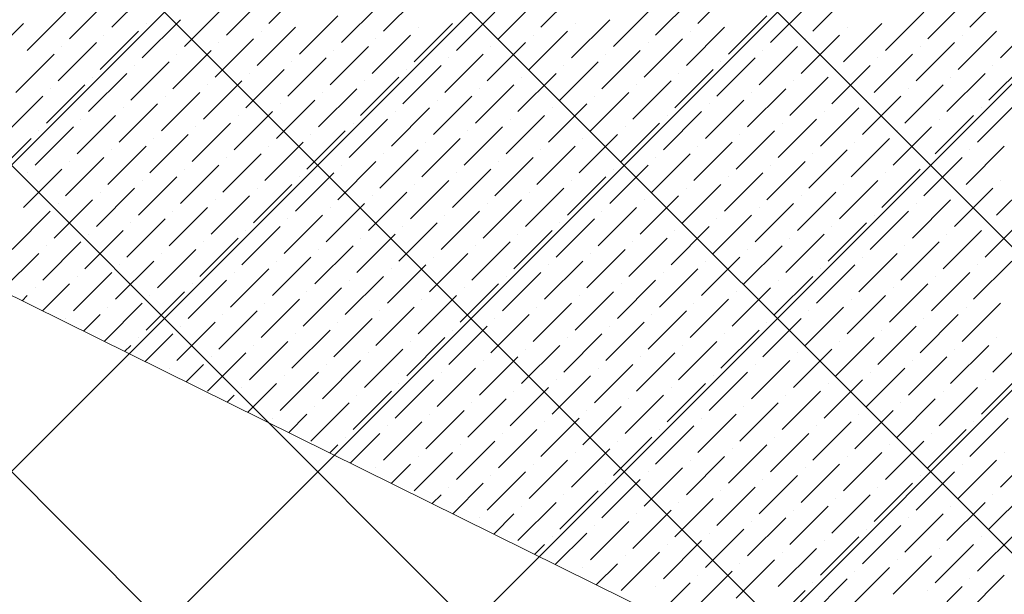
# Model space of a CAD drawing. Header units: millimetres. Extents: x -150 to 17700, y -24664 to 13830.
# Tile 26 of 58: x 4606 to 5742, y 9758 to 10421. Entities that reach past the tile are written whole.
import ezdxf

# ---------------------------------------------------------------- set-up
doc = ezdxf.new("R2010")
doc.units = ezdxf.units.MM
doc.header["$MEASUREMENT"] = 0
doc.layers.get('0').update_dxf_attribs({"lineweight": 5})
doc.layers.add('RCP XREF$0$A-CEILING-01', color=9, linetype='Continuous', lineweight=0, true_color=0x808080)
doc.layers.add('RCP XREF$0$A-CELING ELEMENT', color=9, linetype='Continuous', lineweight=0, true_color=0x808080)

# ---------------------------------------------------------------- blocks, each defined once
blk = doc.blocks.new('RCP XREF')
at = {"layer": 'RCP XREF$0$A-CEILING-01', "color": 8, "linetype": 'Continuous', "lineweight": 0, "true_color": 0x808080}
for p, q in [((200, 5856.9), (7723.1, 13380)), ((200, 5149.7), (8430.3, 13380)), ((200, 4796.2), (8783.8, 13380)), ((277.4, 4520), (9137.4, 13380)), ((6077.3, 8418.4), (1115.7, 13380)), ((10776, 4073.3), (1469.2, 13380)), ((5890.1, 9312.7), (1822.8, 13380)), ((11129.5, 4426.8), (2176.3, 13380)), ((10834.4, 5075.5), (2529.9, 13380)), ((200, 5503.3), (5890.1, 11193.4))]:
    blk.add_line(p, q, dxfattribs=at)
at = {"layer": 'RCP XREF$0$A-CELING ELEMENT', "color": 8, "linetype": 'Continuous', "lineweight": 0, "true_color": 0x808080, "transparency": 33554687}
for p, q in [((4893.3, 10416.6), (4937.4, 10460.8)), ((5388.2, 10416.6), (5432.4, 10460.8)), ((4712.1, 10412.2), (4756.3, 10456.3)), ((5025.8, 10407.7), (5070, 10451.9)), ((5207, 10412.2), (5251.2, 10456.3)), ((5520.8, 10407.7), (5565, 10451.9)), ((5702, 10412.2), (5746.2, 10456.3)), ((4663.4, 10398.9), (4707.6, 10443.1)), ((4844.6, 10403.3), (4888.8, 10447.5)), ((4977.2, 10394.5), (5021.4, 10438.7)), ((5158.4, 10398.9), (5202.6, 10443.1)), ((5339.6, 10403.3), (5383.8, 10447.5)), ((5472.2, 10394.5), (5516.4, 10438.7)), ((5653.4, 10398.9), (5697.6, 10443.1)), ((4614.8, 10385.6), (4659, 10429.8)), ((4796, 10390.1), (4840.2, 10434.3)), ((5109.8, 10385.6), (5154, 10429.8)), ((5291, 10390.1), (5335.2, 10434.3)), ((5604.8, 10385.6), (5649, 10429.8)), ((4566.2, 10372.4), (4610.4, 10416.6)), ((4747.4, 10376.8), (4791.6, 10421)), ((4751.8, 10416.6), (4751.8, 10416.6)), ((4928.6, 10381.2), (4972.8, 10425.4)), ((5061.2, 10372.4), (5105.4, 10416.6)), ((5242.4, 10376.8), (5286.6, 10421)), ((5246.8, 10416.6), (5246.8, 10416.6)), ((5423.6, 10381.2), (5467.8, 10425.4)), ((5556.2, 10372.4), (5600.4, 10416.6)), ((5737.4, 10376.8), (5781.6, 10421)), ((4698.8, 10363.5), (4743, 10407.7)), ((4880, 10368), (4924.2, 10412.2)), ((4884.4, 10407.7), (4884.4, 10407.7)), ((5065.6, 10412.2), (5065.6, 10412.2)), ((5193.8, 10363.5), (5238, 10407.7)), ((5375, 10368), (5419.2, 10412.2)), ((5379.4, 10407.7), (5379.4, 10407.7)), ((5560.6, 10412.2), (5560.6, 10412.2)), ((5688.7, 10363.5), (5732.9, 10407.7)), ((4650.2, 10350.3), (4694.4, 10394.5)), ((4703.2, 10403.3), (4703.2, 10403.3)), ((4831.4, 10354.7), (4875.6, 10398.9)), ((4835.8, 10394.5), (4835.8, 10394.5)), ((5012.6, 10359.1), (5056.8, 10403.3)), ((5017, 10398.9), (5017, 10398.9)), ((5145.2, 10350.3), (5189.4, 10394.5)), ((5198.2, 10403.3), (5198.2, 10403.3)), ((5326.4, 10354.7), (5370.6, 10398.9)), ((5330.8, 10394.5), (5330.8, 10394.5)), ((5507.6, 10359.1), (5551.7, 10403.3)), ((5512, 10398.9), (5512, 10398.9)), ((5640.1, 10350.3), (5684.3, 10394.5)), ((5693.2, 10403.3), (5693.2, 10403.3)), ((4601.6, 10337), (4645.8, 10381.2)), ((4654.6, 10390.1), (4654.6, 10390.1)), ((4782.8, 10341.4), (4827, 10385.6)), ((4787.2, 10381.2), (4787.2, 10381.2)), ((4964, 10345.9), (5008.2, 10390.1)), ((4968.4, 10385.6), (4968.4, 10385.6)), ((5096.5, 10337), (5140.7, 10381.2)), ((5149.6, 10390.1), (5149.6, 10390.1)), ((5277.7, 10341.4), (5321.9, 10385.6)), ((5282.2, 10381.2), (5282.2, 10381.2)), ((5458.9, 10345.9), (5503.1, 10390.1)), ((5463.4, 10385.6), (5463.4, 10385.6)), ((5591.5, 10337), (5635.7, 10381.2)), ((5644.6, 10390.1), (5644.6, 10390.1)), ((4734.2, 10328.2), (4778.3, 10372.4)), ((4915.4, 10332.6), (4959.5, 10376.8)), ((4919.8, 10372.4), (4919.8, 10372.4)), ((5101, 10376.8), (5101, 10376.8)), ((5229.1, 10328.2), (5273.3, 10372.4)), ((5410.3, 10332.6), (5454.5, 10376.8)), ((5414.7, 10372.4), (5414.7, 10372.4)), ((5595.9, 10376.8), (5595.9, 10376.8)), ((5724.1, 10328.2), (5768.3, 10372.4)), ((4685.5, 10314.9), (4729.7, 10359.1)), ((4738.6, 10368), (4738.6, 10368)), ((4866.7, 10319.3), (4910.9, 10363.5)), ((4871.2, 10359.1), (4871.2, 10359.1)), ((5047.9, 10323.8), (5092.1, 10368)), ((5052.4, 10363.5), (5052.4, 10363.5)), ((5180.5, 10314.9), (5224.7, 10359.1)), ((5233.5, 10368), (5233.5, 10368)), ((5361.7, 10319.3), (5405.9, 10363.5)), ((5366.1, 10359.1), (5366.1, 10359.1)), ((5542.9, 10323.8), (5587.1, 10368)), ((5547.3, 10363.5), (5547.3, 10363.5)), ((5675.5, 10314.9), (5719.7, 10359.1)), ((5728.5, 10368), (5728.5, 10368)), ((4690, 10354.7), (4690, 10354.7)), ((4818.1, 10306.1), (4862.3, 10350.3)), ((4999.3, 10310.5), (5043.5, 10354.7)), ((5003.7, 10350.3), (5003.7, 10350.3)), ((5184.9, 10354.7), (5184.9, 10354.7)), ((5313.1, 10306.1), (5357.3, 10350.3)), ((5494.3, 10310.5), (5538.5, 10354.7)), ((5498.7, 10350.3), (5498.7, 10350.3)), ((5679.9, 10354.7), (5679.9, 10354.7)), ((4636.9, 10301.7), (4681.1, 10345.9)), ((4641.3, 10341.4), (4641.3, 10341.4)), ((4769.5, 10292.8), (4813.7, 10337)), ((4822.5, 10345.9), (4822.5, 10345.9)), ((4950.7, 10297.2), (4994.9, 10341.4)), ((4955.1, 10337), (4955.1, 10337)), ((5131.9, 10301.7), (5176.1, 10345.9)), ((5136.3, 10341.4), (5136.3, 10341.4)), ((5264.5, 10292.8), (5308.7, 10337)), ((5317.5, 10345.9), (5317.5, 10345.9)), ((5445.7, 10297.2), (5489.9, 10341.4)), ((5450.1, 10337), (5450.1, 10337)), ((5626.9, 10301.7), (5671.1, 10345.9)), ((5631.3, 10341.4), (5631.3, 10341.4)), ((4588.3, 10288.4), (4632.5, 10332.6)), ((4773.9, 10332.6), (4773.9, 10332.6)), ((4902.1, 10284), (4946.3, 10328.2)), ((5083.3, 10288.4), (5127.5, 10332.6)), ((5087.7, 10328.2), (5087.7, 10328.2)), ((5268.9, 10332.6), (5268.9, 10332.6)), ((5397.1, 10284), (5441.3, 10328.2)), ((5578.3, 10288.4), (5622.5, 10332.6)), ((5582.7, 10328.2), (5582.7, 10328.2)), ((4720.9, 10279.6), (4765.1, 10323.8)), ((4725.3, 10319.3), (4725.3, 10319.3)), ((4853.5, 10270.7), (4897.7, 10314.9)), ((4906.5, 10323.8), (4906.5, 10323.8)), ((5034.7, 10275.2), (5078.9, 10319.3)), ((5039.1, 10314.9), (5039.1, 10314.9)), ((5215.9, 10279.6), (5260.1, 10323.8)), ((5220.3, 10319.3), (5220.3, 10319.3)), ((5348.5, 10270.7), (5392.6, 10314.9)), ((5401.5, 10323.8), (5401.5, 10323.8)), ((5529.6, 10275.2), (5573.8, 10319.3)), ((5534.1, 10314.9), (5534.1, 10314.9)), ((5710.8, 10279.6), (5755, 10323.8)), ((5715.3, 10319.3), (5715.3, 10319.3)), ((4672.3, 10266.3), (4716.5, 10310.5)), ((4676.7, 10306.1), (4676.7, 10306.1)), ((4804.9, 10257.5), (4849.1, 10301.7)), ((4857.9, 10310.5), (4857.9, 10310.5)), ((4986.1, 10261.9), (5030.3, 10306.1)), ((4990.5, 10301.7), (4990.5, 10301.7)), ((5167.3, 10266.3), (5211.5, 10310.5)), ((5171.7, 10306.1), (5171.7, 10306.1)), ((5299.8, 10257.5), (5344, 10301.7)), ((5352.9, 10310.5), (5352.9, 10310.5)), ((5481, 10261.9), (5525.2, 10306.1)), ((5485.5, 10301.7), (5485.5, 10301.7)), ((5662.2, 10266.3), (5706.4, 10310.5)), ((5666.7, 10306.1), (5666.7, 10306.1)), ((4623.7, 10253.1), (4667.9, 10297.2)), ((4628.1, 10292.8), (4628.1, 10292.8)), ((4809.3, 10297.2), (4809.3, 10297.2)), ((4937.4, 10248.6), (4981.6, 10292.8)), ((5118.6, 10253.1), (5162.8, 10297.2)), ((5123.1, 10292.8), (5123.1, 10292.8)), ((5304.3, 10297.2), (5304.3, 10297.2)), ((5432.4, 10248.6), (5476.6, 10292.8)), ((5613.6, 10253.1), (5657.8, 10297.2)), ((5618, 10292.8), (5618, 10292.8)), ((4575.1, 10239.8), (4619.2, 10284)), ((4756.3, 10244.2), (4800.4, 10288.4)), ((4760.7, 10284), (4760.7, 10284)), ((4888.8, 10235.4), (4933, 10279.6)), ((4941.9, 10288.4), (4941.9, 10288.4)), ((5070, 10239.8), (5114.2, 10284)), ((5074.4, 10279.6), (5074.4, 10279.6)), ((5251.2, 10244.2), (5295.4, 10288.4)), ((5255.6, 10284), (5255.6, 10284)), ((5383.8, 10235.4), (5428, 10279.6)), ((5436.8, 10288.4), (5436.8, 10288.4)), ((5565, 10239.8), (5609.2, 10284)), ((5569.4, 10279.6), (5569.4, 10279.6)), ((4707.6, 10231), (4751.8, 10275.2)), ((4712.1, 10270.7), (4712.1, 10270.7)), ((4893.3, 10275.2), (4893.3, 10275.2)), ((5021.4, 10226.5), (5065.6, 10270.7)), ((5202.6, 10231), (5246.8, 10275.2)), ((5207, 10270.7), (5207, 10270.7)), ((5388.2, 10275.2), (5388.2, 10275.2)), ((5516.4, 10226.5), (5560.6, 10270.7)), ((5697.6, 10231), (5741.8, 10275.2)), ((5702, 10270.7), (5702, 10270.7)), ((4659, 10217.7), (4703.2, 10261.9)), ((4663.4, 10257.5), (4663.4, 10257.5)), ((4840.2, 10222.1), (4884.4, 10266.3)), ((4844.6, 10261.9), (4844.6, 10261.9)), ((4972.8, 10213.3), (5017, 10257.5)), ((5025.8, 10266.3), (5025.8, 10266.3)), ((5154, 10217.7), (5198.2, 10261.9)), ((5158.4, 10257.5), (5158.4, 10257.5)), ((5335.2, 10222.1), (5379.4, 10266.3)), ((5339.6, 10261.9), (5339.6, 10261.9)), ((5467.8, 10213.3), (5512, 10257.5)), ((5520.8, 10266.3), (5520.8, 10266.3)), ((5649, 10217.7), (5693.2, 10261.9)), ((5653.4, 10257.5), (5653.4, 10257.5)), ((4610.4, 10204.4), (4654.6, 10248.6)), ((4791.6, 10208.9), (4835.8, 10253.1)), ((4796, 10248.6), (4796, 10248.6)), ((4977.2, 10253.1), (4977.2, 10253.1)), ((5105.4, 10204.4), (5149.6, 10248.6)), ((5286.6, 10208.9), (5330.8, 10253.1)), ((5291, 10248.6), (5291, 10248.6)), ((5472.2, 10253.1), (5472.2, 10253.1)), ((5600.4, 10204.4), (5644.6, 10248.6)), ((4614.8, 10244.2), (4614.8, 10244.2)), ((4743, 10195.6), (4787.2, 10239.8)), ((4747.4, 10235.4), (4747.4, 10235.4)), ((4924.2, 10200), (4968.4, 10244.2)), ((4928.6, 10239.8), (4928.6, 10239.8)), ((5056.8, 10191.2), (5101, 10235.4)), ((5109.8, 10244.2), (5109.8, 10244.2)), ((5238, 10195.6), (5282.2, 10239.8)), ((5242.4, 10235.4), (5242.4, 10235.4)), ((5419.2, 10200), (5463.4, 10244.2)), ((5423.6, 10239.8), (5423.6, 10239.8)), ((5551.7, 10191.2), (5595.9, 10235.4)), ((5604.8, 10244.2), (5604.8, 10244.2)), ((5732.9, 10195.6), (5777.1, 10239.8)), ((5737.4, 10235.4), (5737.4, 10235.4)), ((4694.4, 10182.3), (4738.6, 10226.5)), ((4698.8, 10222.1), (4698.8, 10222.1)), ((4875.6, 10186.8), (4919.8, 10231)), ((4880, 10226.5), (4880, 10226.5)), ((5008.2, 10177.9), (5052.4, 10222.1)), ((5061.2, 10231), (5061.2, 10231)), ((5189.4, 10182.3), (5233.5, 10226.5)), ((5193.8, 10222.1), (5193.8, 10222.1)), ((5370.6, 10186.8), (5414.7, 10231)), ((5375, 10226.5), (5375, 10226.5)), ((5503.1, 10177.9), (5547.3, 10222.1)), ((5556.2, 10231), (5556.2, 10231)), ((5684.3, 10182.3), (5728.5, 10226.5)), ((5688.7, 10222.1), (5688.7, 10222.1)), ((4645.8, 10169.1), (4690, 10213.3)), ((4827, 10173.5), (4871.2, 10217.7)), ((4831.4, 10213.3), (4831.4, 10213.3)), ((5012.6, 10217.7), (5012.6, 10217.7)), ((5140.7, 10169.1), (5184.9, 10213.3)), ((5321.9, 10173.5), (5366.1, 10217.7)), ((5326.4, 10213.3), (5326.4, 10213.3)), ((5507.6, 10217.7), (5507.6, 10217.7)), ((5635.7, 10169.1), (5679.9, 10213.3)), ((4597.2, 10155.8), (4641.3, 10200)), ((4650.2, 10208.9), (4650.2, 10208.9)), ((4778.3, 10160.2), (4822.5, 10204.4)), ((4782.8, 10200), (4782.8, 10200)), ((4959.5, 10164.7), (5003.7, 10208.9)), ((4964, 10204.4), (4964, 10204.4)), ((5092.1, 10155.8), (5136.3, 10200)), ((5145.2, 10208.9), (5145.2, 10208.9)), ((5273.3, 10160.2), (5317.5, 10204.4)), ((5277.7, 10200), (5277.7, 10200)), ((5454.5, 10164.7), (5498.7, 10208.9)), ((5458.9, 10204.4), (5458.9, 10204.4)), ((5587.1, 10155.8), (5631.3, 10200)), ((5640.1, 10208.9), (5640.1, 10208.9)), ((4729.7, 10147), (4773.9, 10191.2)), ((4910.9, 10151.4), (4955.1, 10195.6)), ((4915.4, 10191.2), (4915.4, 10191.2)), ((5096.5, 10195.6), (5096.5, 10195.6)), ((5224.7, 10147), (5268.9, 10191.2)), ((5405.9, 10151.4), (5450.1, 10195.6)), ((5410.3, 10191.2), (5410.3, 10191.2)), ((5591.5, 10195.6), (5591.5, 10195.6)), ((5719.7, 10147), (5763.9, 10191.2)), ((4681.1, 10133.7), (4725.3, 10177.9)), ((4734.2, 10186.8), (4734.2, 10186.8)), ((4862.3, 10138.2), (4906.5, 10182.3)), ((4866.7, 10177.9), (4866.7, 10177.9)), ((5043.5, 10142.6), (5087.7, 10186.8)), ((5047.9, 10182.3), (5047.9, 10182.3)), ((5176.1, 10133.7), (5220.3, 10177.9)), ((5229.1, 10186.8), (5229.1, 10186.8)), ((5357.3, 10138.2), (5401.5, 10182.3)), ((5361.7, 10177.9), (5361.7, 10177.9)), ((5538.5, 10142.6), (5582.7, 10186.8)), ((5542.9, 10182.3), (5542.9, 10182.3)), ((5671.1, 10133.7), (5715.3, 10177.9)), ((5724.1, 10186.8), (5724.1, 10186.8)), ((4685.5, 10173.5), (4685.5, 10173.5)), ((4813.7, 10124.9), (4857.9, 10169.1)), ((4994.9, 10129.3), (5039.1, 10173.5)), ((4999.3, 10169.1), (4999.3, 10169.1)), ((5180.5, 10173.5), (5180.5, 10173.5)), ((5308.7, 10124.9), (5352.9, 10169.1)), ((5489.9, 10129.3), (5534.1, 10173.5)), ((5494.3, 10169.1), (5494.3, 10169.1)), ((5675.5, 10173.5), (5675.5, 10173.5)), ((4632.5, 10120.5), (4676.7, 10164.7)), ((4636.9, 10160.2), (4636.9, 10160.2)), ((4765.1, 10111.6), (4809.3, 10155.8)), ((4818.1, 10164.7), (4818.1, 10164.7)), ((4946.3, 10116.1), (4990.5, 10160.2)), ((4950.7, 10155.8), (4950.7, 10155.8)), ((5127.5, 10120.5), (5171.7, 10164.7)), ((5131.9, 10160.2), (5131.9, 10160.2)), ((5260.1, 10111.6), (5304.3, 10155.8)), ((5313.1, 10164.7), (5313.1, 10164.7)), ((5441.3, 10116.1), (5485.5, 10160.2)), ((5445.7, 10155.8), (5445.7, 10155.8)), ((5622.5, 10120.5), (5666.7, 10164.7)), ((5626.9, 10160.2), (5626.9, 10160.2)), ((4585, 10108.4), (4628.1, 10151.4)), ((4769.5, 10151.4), (4769.5, 10151.4)), ((4897.7, 10102.8), (4941.9, 10147)), ((5078.9, 10107.2), (5123.1, 10151.4)), ((5083.3, 10147), (5083.3, 10147)), ((5264.5, 10151.4), (5264.5, 10151.4)), ((5392.6, 10102.8), (5436.8, 10147)), ((5573.8, 10107.2), (5618, 10151.4)), ((5578.3, 10147), (5578.3, 10147)), ((4716.5, 10098.4), (4760.7, 10142.6)), ((4720.9, 10138.2), (4720.9, 10138.2)), ((4849.1, 10089.5), (4893.3, 10133.7)), ((4902.1, 10142.6), (4902.1, 10142.6)), ((5030.3, 10094), (5074.4, 10138.2)), ((5034.7, 10133.7), (5034.7, 10133.7)), ((5211.5, 10098.4), (5255.6, 10142.6)), ((5215.9, 10138.2), (5215.9, 10138.2)), ((5344, 10089.5), (5388.2, 10133.7)), ((5397.1, 10142.6), (5397.1, 10142.6)), ((5525.2, 10094), (5569.4, 10138.2)), ((5529.6, 10133.7), (5529.6, 10133.7)), ((5706.4, 10098.4), (5750.6, 10142.6)), ((5710.8, 10138.2), (5710.8, 10138.2)), ((4667.9, 10085.1), (4712.1, 10129.3)), ((4672.3, 10124.9), (4672.3, 10124.9)), ((4800.4, 10076.3), (4844.6, 10120.5)), ((4853.5, 10129.3), (4853.5, 10129.3)), ((4981.6, 10080.7), (5025.8, 10124.9)), ((4986.1, 10120.5), (4986.1, 10120.5)), ((5162.8, 10085.1), (5207, 10129.3)), ((5167.3, 10124.9), (5167.3, 10124.9)), ((5295.4, 10076.3), (5339.6, 10120.5)), ((5348.5, 10129.3), (5348.5, 10129.3)), ((5476.6, 10080.7), (5520.8, 10124.9)), ((5481, 10120.5), (5481, 10120.5)), ((5657.8, 10085.1), (5702, 10129.3)), ((5662.2, 10124.9), (5662.2, 10124.9)), ((4623.7, 10111.6), (4623.7, 10111.6)), ((4632.4, 10085), (4663.4, 10116.1)), ((4804.9, 10116.1), (4804.9, 10116.1)), ((4933, 10067.4), (4977.2, 10111.6)), ((5114.2, 10071.9), (5158.4, 10116.1)), ((5118.6, 10111.6), (5118.6, 10111.6)), ((5299.8, 10116.1), (5299.8, 10116.1)), ((5428, 10067.4), (5472.2, 10111.6)), ((5609.2, 10071.9), (5653.4, 10116.1)), ((5613.6, 10111.6), (5613.6, 10111.6)), ((4608.7, 10096.7), (4614.8, 10102.8)), ((4751.8, 10063), (4796, 10107.2)), ((4756.3, 10102.8), (4756.3, 10102.8)), ((4884.4, 10054.2), (4928.6, 10098.4)), ((4937.4, 10107.2), (4937.4, 10107.2)), ((5065.6, 10058.6), (5109.8, 10102.8)), ((5070, 10098.4), (5070, 10098.4)), ((5246.8, 10063), (5291, 10107.2)), ((5251.2, 10102.8), (5251.2, 10102.8)), ((5379.4, 10054.2), (5423.6, 10098.4)), ((5432.4, 10107.2), (5432.4, 10107.2)), ((5560.6, 10058.6), (5604.8, 10102.8)), ((5565, 10098.4), (5565, 10098.4)), ((4703.3, 10049.9), (4747.4, 10094)), ((4707.6, 10089.5), (4707.6, 10089.5)), ((4888.8, 10094), (4888.8, 10094)), ((5017, 10045.3), (5061.2, 10089.5)), ((5198.2, 10049.8), (5242.4, 10094)), ((5202.6, 10089.5), (5202.6, 10089.5)), ((5383.8, 10094), (5383.8, 10094)), ((5512, 10045.3), (5556.2, 10089.5)), ((5693.2, 10049.8), (5737.4, 10094)), ((5697.6, 10089.5), (5697.6, 10089.5)), ((4659, 10076.3), (4659, 10076.3)), ((4679.7, 10061.6), (4698.8, 10080.7)), ((4835.8, 10040.9), (4880, 10085.1)), ((4840.2, 10080.7), (4840.2, 10080.7)), ((4968.4, 10032.1), (5012.6, 10076.3)), ((5021.4, 10085.1), (5021.4, 10085.1)), ((5149.6, 10036.5), (5193.8, 10080.7)), ((5154, 10076.3), (5154, 10076.3)), ((5330.8, 10040.9), (5375, 10085.1)), ((5335.2, 10080.7), (5335.2, 10080.7)), ((5463.4, 10032.1), (5507.6, 10076.3)), ((5516.4, 10085.1), (5516.4, 10085.1)), ((5644.6, 10036.5), (5688.7, 10080.7)), ((5649, 10076.3), (5649, 10076.3)), ((4787.2, 10027.7), (4831.4, 10071.9)), ((4791.6, 10067.4), (4791.6, 10067.4)), ((4972.8, 10071.9), (4972.8, 10071.9)), ((5101, 10023.2), (5145.2, 10067.4)), ((5282.2, 10027.7), (5326.4, 10071.9)), ((5286.6, 10067.4), (5286.6, 10067.4)), ((5467.8, 10071.9), (5467.8, 10071.9)), ((5595.9, 10023.2), (5640.1, 10067.4)), ((4743, 10054.2), (4743, 10054.2)), ((4750.6, 10026.5), (4782.8, 10058.6)), ((4919.8, 10018.8), (4964, 10063)), ((4924.2, 10058.6), (4924.2, 10058.6)), ((5052.4, 10010), (5096.5, 10054.2)), ((5105.4, 10063), (5105.4, 10063)), ((5233.5, 10014.4), (5277.7, 10058.6)), ((5238, 10054.2), (5238, 10054.2)), ((5414.7, 10018.8), (5458.9, 10063)), ((5419.2, 10058.6), (5419.2, 10058.6)), ((5547.3, 10010), (5591.5, 10054.2)), ((5600.4, 10063), (5600.4, 10063)), ((5728.5, 10014.4), (5772.7, 10058.6)), ((5732.9, 10054.2), (5732.9, 10054.2)), ((4727, 10038.2), (4734.2, 10045.3)), ((4871.2, 10005.6), (4915.4, 10049.8)), ((4875.6, 10045.3), (4875.6, 10045.3)), ((5003.7, 9996.7), (5047.9, 10040.9)), ((5056.8, 10049.8), (5056.8, 10049.8)), ((5184.9, 10001.1), (5229.1, 10045.3)), ((5189.4, 10040.9), (5189.4, 10040.9)), ((5366.1, 10005.6), (5410.3, 10049.8)), ((5370.6, 10045.3), (5370.6, 10045.3)), ((5498.7, 9996.7), (5542.9, 10040.9)), ((5551.7, 10049.8), (5551.7, 10049.8)), ((5679.9, 10001.1), (5724.1, 10045.3)), ((5684.3, 10040.9), (5684.3, 10040.9)), ((4822.5, 9992.3), (4866.7, 10036.5)), ((4827, 10032.1), (4827, 10032.1)), ((5008.2, 10036.5), (5008.2, 10036.5)), ((5136.3, 9987.9), (5180.5, 10032.1)), ((5317.5, 9992.3), (5361.7, 10036.5)), ((5321.9, 10032.1), (5321.9, 10032.1)), ((5503.1, 10036.5), (5503.1, 10036.5)), ((5631.3, 9987.9), (5675.5, 10032.1)), ((4778.3, 10018.8), (4778.3, 10018.8)), ((4798, 10003.1), (4818.1, 10023.2)), ((4955.1, 9983.5), (4999.3, 10027.7)), ((4959.5, 10023.2), (4959.5, 10023.2)), ((5087.7, 9974.6), (5131.9, 10018.8)), ((5140.7, 10027.7), (5140.7, 10027.7)), ((5268.9, 9979.1), (5313.1, 10023.2)), ((5273.3, 10018.8), (5273.3, 10018.8)), ((5450.1, 9983.5), (5494.3, 10027.7)), ((5454.5, 10023.2), (5454.5, 10023.2)), ((5582.7, 9974.6), (5626.9, 10018.8)), ((5635.7, 10027.7), (5635.7, 10027.7)), ((4906.5, 9970.2), (4950.7, 10014.4)), ((4910.9, 10010), (4910.9, 10010)), ((5092.1, 10014.4), (5092.1, 10014.4)), ((5220.3, 9965.8), (5264.5, 10010)), ((5401.5, 9970.2), (5445.7, 10014.4)), ((5405.9, 10010), (5405.9, 10010)), ((5587.1, 10014.4), (5587.1, 10014.4)), ((5715.3, 9965.8), (5759.5, 10010)), ((4862.3, 9996.7), (4862.3, 9996.7)), ((4868.9, 9968), (4902.1, 10001.1)), ((5039.1, 9961.4), (5083.3, 10005.6)), ((5043.5, 10001.1), (5043.5, 10001.1)), ((5171.7, 9952.5), (5215.9, 9996.7)), ((5224.7, 10005.6), (5224.7, 10005.6)), ((5352.9, 9957), (5397.1, 10001.1)), ((5357.3, 9996.7), (5357.3, 9996.7)), ((5534.1, 9961.4), (5578.3, 10005.6)), ((5538.5, 10001.1), (5538.5, 10001.1)), ((5666.7, 9952.5), (5710.8, 9996.7)), ((5719.7, 10005.6), (5719.7, 10005.6)), ((4845.3, 9979.7), (4853.5, 9987.9)), ((4990.5, 9948.1), (5034.7, 9992.3)), ((4994.9, 9987.9), (4994.9, 9987.9)), ((5176.1, 9992.3), (5176.1, 9992.3)), ((5304.3, 9943.7), (5348.5, 9987.9)), ((5485.5, 9948.1), (5529.6, 9992.3)), ((5489.9, 9987.9), (5489.9, 9987.9)), ((5671.1, 9992.3), (5671.1, 9992.3)), ((4941.9, 9934.9), (4986.1, 9979.1)), ((4946.3, 9974.6), (4946.3, 9974.6)), ((5123.1, 9939.3), (5167.3, 9983.5)), ((5127.5, 9979.1), (5127.5, 9979.1)), ((5255.6, 9930.4), (5299.8, 9974.6)), ((5308.7, 9983.5), (5308.7, 9983.5)), ((5436.8, 9934.9), (5481, 9979.1)), ((5441.3, 9974.6), (5441.3, 9974.6)), ((5618, 9939.3), (5662.2, 9983.5)), ((5622.5, 9979.1), (5622.5, 9979.1)), ((4897.7, 9961.4), (4897.7, 9961.4)), ((4916.3, 9944.6), (4937.4, 9965.8)), ((5074.4, 9926), (5118.6, 9970.2)), ((5078.9, 9965.8), (5078.9, 9965.8)), ((5207, 9917.2), (5251.2, 9961.4)), ((5260.1, 9970.2), (5260.1, 9970.2)), ((5388.2, 9921.6), (5432.4, 9965.8)), ((5392.6, 9961.4), (5392.6, 9961.4)), ((5569.4, 9926), (5613.6, 9970.2)), ((5573.8, 9965.8), (5573.8, 9965.8)), ((5702, 9917.2), (5746.2, 9961.4)), ((5025.8, 9912.8), (5070, 9957)), ((5030.3, 9952.5), (5030.3, 9952.5)), ((5211.5, 9957), (5211.5, 9957)), ((5339.6, 9908.3), (5383.8, 9952.5)), ((5520.8, 9912.8), (5565, 9957)), ((5525.2, 9952.5), (5525.2, 9952.5)), ((5706.4, 9957), (5706.4, 9957)), ((4981.6, 9939.3), (4981.6, 9939.3)), ((4987.2, 9909.5), (5021.4, 9943.7)), ((5158.4, 9903.9), (5202.6, 9948.1)), ((5162.8, 9943.7), (5162.8, 9943.7)), ((5291, 9895.1), (5335.2, 9939.3)), ((5344, 9948.1), (5344, 9948.1)), ((5472.2, 9899.5), (5516.4, 9943.7)), ((5476.6, 9939.3), (5476.6, 9939.3)), ((5653.4, 9903.9), (5697.6, 9948.1)), ((5657.8, 9943.7), (5657.8, 9943.7)), ((4963.6, 9921.2), (4972.8, 9930.4)), ((5109.8, 9890.7), (5154, 9934.9)), ((5114.2, 9930.4), (5114.2, 9930.4)), ((5295.4, 9934.9), (5295.4, 9934.9)), ((5423.6, 9886.2), (5467.8, 9930.4)), ((5604.8, 9890.7), (5649, 9934.9)), ((5609.2, 9930.4), (5609.2, 9930.4)), ((5061.2, 9877.4), (5105.4, 9921.6)), ((5065.6, 9917.2), (5065.6, 9917.2)), ((5242.4, 9881.8), (5286.6, 9926)), ((5246.8, 9921.6), (5246.8, 9921.6)), ((5375, 9873), (5419.2, 9917.2)), ((5428, 9926), (5428, 9926)), ((5556.2, 9877.4), (5600.4, 9921.6)), ((5560.6, 9917.2), (5560.6, 9917.2)), ((5737.4, 9881.8), (5781.6, 9926)), ((5741.8, 9921.6), (5741.8, 9921.6)), ((5034.6, 9886.1), (5056.8, 9908.3)), ((5193.8, 9868.6), (5238, 9912.8)), ((5198.2, 9908.3), (5198.2, 9908.3)), ((5379.4, 9912.8), (5379.4, 9912.8)), ((5507.6, 9864.1), (5551.7, 9908.3)), ((5688.7, 9868.6), (5732.9, 9912.8)), ((5693.2, 9908.3), (5693.2, 9908.3)), ((5017, 9903.9), (5017, 9903.9)), ((5145.2, 9855.3), (5189.4, 9899.5)), ((5149.6, 9895.1), (5149.6, 9895.1)), ((5326.4, 9859.7), (5370.6, 9903.9)), ((5330.8, 9899.5), (5330.8, 9899.5)), ((5458.9, 9850.9), (5503.1, 9895.1)), ((5512, 9903.9), (5512, 9903.9)), ((5640.1, 9855.3), (5684.3, 9899.5)), ((5644.6, 9895.1), (5644.6, 9895.1)), ((5101, 9881.8), (5101, 9881.8)), ((5105.5, 9851), (5140.7, 9886.2)), ((5277.7, 9846.5), (5321.9, 9890.7)), ((5282.2, 9886.2), (5282.2, 9886.2)), ((5410.3, 9837.6), (5454.5, 9881.8)), ((5463.4, 9890.7), (5463.4, 9890.7)), ((5591.5, 9842), (5635.7, 9886.2)), ((5595.9, 9881.8), (5595.9, 9881.8)), ((5081.9, 9862.7), (5092.1, 9873)), ((5229.1, 9833.2), (5273.3, 9877.4)), ((5233.5, 9873), (5233.5, 9873)), ((5414.7, 9877.4), (5414.7, 9877.4)), ((5542.9, 9828.8), (5587.1, 9873)), ((5724.1, 9833.2), (5768.3, 9877.4)), ((5728.5, 9873), (5728.5, 9873)), ((5180.5, 9820), (5224.7, 9864.1)), ((5184.9, 9859.7), (5184.9, 9859.7)), ((5361.7, 9824.4), (5405.9, 9868.6)), ((5366.1, 9864.1), (5366.1, 9864.1)), ((5494.3, 9815.5), (5538.5, 9859.7)), ((5547.3, 9868.6), (5547.3, 9868.6)), ((5675.5, 9820), (5719.7, 9864.1)), ((5679.9, 9859.7), (5679.9, 9859.7)), ((5152.9, 9827.6), (5176.1, 9850.9)), ((5313.1, 9811.1), (5357.3, 9855.3)), ((5317.5, 9850.9), (5317.5, 9850.9)), ((5498.7, 9855.3), (5498.7, 9855.3)), ((5626.9, 9806.7), (5671.1, 9850.9)), ((5136.3, 9846.5), (5136.3, 9846.5)), ((5264.5, 9797.9), (5308.7, 9842)), ((5268.9, 9837.6), (5268.9, 9837.6)), ((5445.7, 9802.3), (5489.9, 9846.5)), ((5450.1, 9842), (5450.1, 9842)), ((5578.3, 9793.4), (5622.5, 9837.6)), ((5631.3, 9846.5), (5631.3, 9846.5)), ((5223.8, 9792.6), (5260.1, 9828.8)), ((5397.1, 9789), (5441.3, 9833.2)), ((5401.5, 9828.8), (5401.5, 9828.8)), ((5582.7, 9833.2), (5582.7, 9833.2)), ((5710.8, 9784.6), (5755, 9828.8)), ((5200.2, 9804.3), (5211.5, 9815.5)), ((5220.3, 9824.4), (5220.3, 9824.4)), ((5348.5, 9775.8), (5392.6, 9820)), ((5352.9, 9815.5), (5352.9, 9815.5)), ((5529.6, 9780.2), (5573.8, 9824.4)), ((5534.1, 9820), (5534.1, 9820)), ((5662.2, 9771.3), (5706.4, 9815.5)), ((5715.3, 9824.4), (5715.3, 9824.4)), ((5299.8, 9762.5), (5344, 9806.7)), ((5304.3, 9802.3), (5304.3, 9802.3)), ((5481, 9766.9), (5525.2, 9811.1)), ((5485.5, 9806.7), (5485.5, 9806.7)), ((5613.6, 9758.1), (5657.8, 9802.3)), ((5666.7, 9811.1), (5666.7, 9811.1)), ((5271.1, 9769.2), (5295.4, 9793.4)), ((5432.4, 9753.7), (5476.6, 9797.9)), ((5436.8, 9793.4), (5436.8, 9793.4)), ((5618, 9797.9), (5618, 9797.9)), ((5255.6, 9789), (5255.6, 9789)), ((5383.8, 9740.4), (5428, 9784.6)), ((5388.2, 9780.2), (5388.2, 9780.2)), ((5565, 9744.8), (5609.2, 9789)), ((5569.4, 9784.6), (5569.4, 9784.6)), ((5697.6, 9736), (5741.8, 9780.2)), ((5342.1, 9734.1), (5379.4, 9771.3)), ((5516.4, 9731.6), (5560.6, 9775.8)), ((5520.8, 9771.3), (5520.8, 9771.3)), ((5702, 9775.8), (5702, 9775.8)), ((5339.6, 9766.9), (5339.6, 9766.9)), ((5467.8, 9718.3), (5512, 9762.5)), ((5649, 9722.7), (5693.2, 9766.9)), ((5653.4, 9762.5), (5653.4, 9762.5))]:
    blk.add_line(p, q, dxfattribs=at)
at = {"layer": 'RCP XREF$0$A-CELING ELEMENT', "color": 8, "lineweight": 0, "true_color": 0x808080}
blk.add_line((9134.2, 7859.4), (4048, 10373.8), dxfattribs=at)

msp = doc.modelspace()

# ---------------------------------------------------------------- block references
at = {"color": 8, "true_color": 0x808080}
msp.add_blockref('RCP XREF', (0, 0), dxfattribs=at)

doc.saveas('drawing.dxf')
